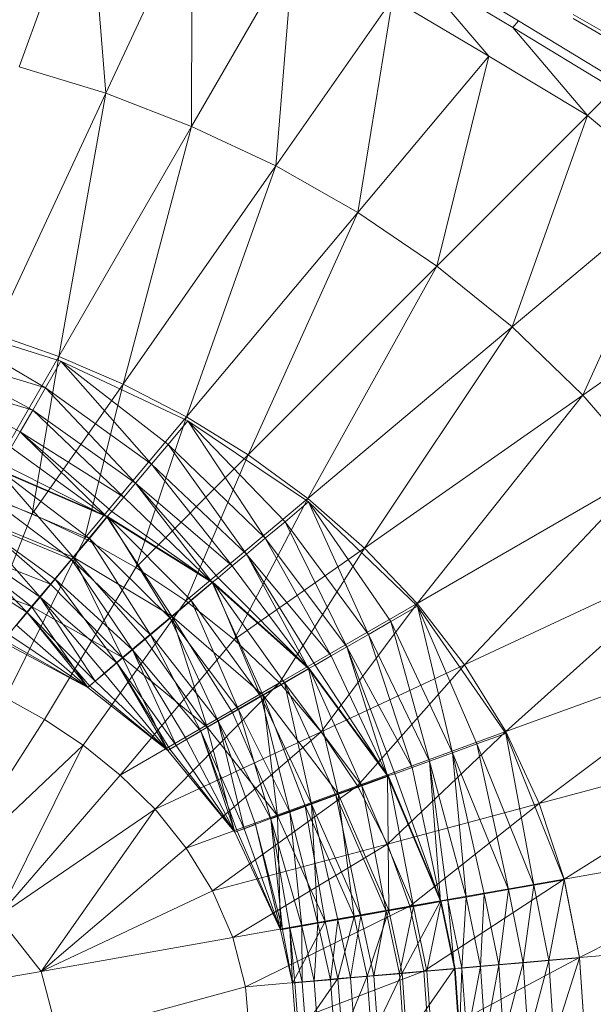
# Model space of a CAD drawing. Header units: metres. Extents: x 391.1 to 430.4, y 12.7 to 28.4.
# Tile 126 of 186: x 407.9349 to 408.0111, y 26.4571 to 26.5878. Entities that reach past the tile are written whole.
import ezdxf

# ---------------------------------------------------------------- set-up
doc = ezdxf.new("R2010")
doc.units = ezdxf.units.M
doc.layers.add('A-DETL-____-MBND', color=7, linetype='Continuous', lineweight=18)

# ---------------------------------------------------------------- blocks, each defined once
blk = doc.blocks.new('Family - Inodor PB-155487-02_ENLLUMENAT_P0')
at = {"layer": 'A-DETL-____-MBND', "color": 253, "true_color": 0xaaaaaa}
for p, q in [((0.56708, 0.35412), (0.55786, 0.32879)), ((0.5694, 0.32526), (0.56708, 0.35412)), ((0.5808, 0.34971), (0.5694, 0.32526)), ((0.58079, 0.32087), (0.5808, 0.34971)), ((0.59431, 0.34429), (0.58079, 0.32087)), ((0.59196, 0.31561), (0.59431, 0.34429)), ((0.61101, 0.34281), (0.62421, 0.33489)), ((0.62345, 0.33399), (0.61033, 0.34184)), ((0.61033, 0.34184), (0.62027, 0.3302)), ((0.60749, 0.33779), (0.59196, 0.31561)), ((0.60285, 0.30944), (0.60749, 0.33779)), ((0.62027, 0.3302), (0.60749, 0.33779)), ((0.62421, 0.33489), (0.62345, 0.33399)), ((0.62421, 0.33489), (0.6377, 0.32667)), ((0.6589, 0.31933), (0.63146, 0.33517)), ((0.6589, 0.31933), (0.63146, 0.33517)), ((0.6589, 0.31933), (0.63146, 0.33517)), ((0.63146, 0.33517), (0.6589, 0.31933)), ((0.65915, 0.31975), (0.63148, 0.33571)), ((0.65915, 0.31975), (0.63148, 0.33571)), ((0.63687, 0.32583), (0.62345, 0.33399)), ((0.62345, 0.33399), (0.63337, 0.32233)), ((0.62027, 0.3302), (0.60285, 0.30944)), ((0.61336, 0.30232), (0.62027, 0.3302)), ((0.63337, 0.32233), (0.62027, 0.3302)), ((0.5694, 0.32526), (0.55786, 0.32879)), ((0.63687, 0.32583), (0.63337, 0.32233)), ((0.5694, 0.32526), (0.55451, 0.29333)), ((0.56314, 0.29031), (0.5694, 0.32526)), ((0.58079, 0.32087), (0.5694, 0.32526)), ((0.63337, 0.32233), (0.61336, 0.30232)), ((0.62337, 0.29424), (0.63337, 0.32233)), ((0.64505, 0.31244), (0.63337, 0.32233)), ((0.58079, 0.32087), (0.56314, 0.29031)), ((0.57169, 0.28666), (0.58079, 0.32087)), ((0.59196, 0.31561), (0.58079, 0.32087)), ((0.59196, 0.31561), (0.57169, 0.28666)), ((0.5801, 0.28232), (0.59196, 0.31561)), ((0.60285, 0.30944), (0.59196, 0.31561)), ((0.64505, 0.31244), (0.62337, 0.29424)), ((0.63275, 0.2852), (0.64505, 0.31244)), ((0.60285, 0.30944), (0.5801, 0.28232)), ((0.58831, 0.27727), (0.60285, 0.30944)), ((0.61336, 0.30232), (0.60285, 0.30944)), ((0.61336, 0.30232), (0.58831, 0.27727)), ((0.59623, 0.27147), (0.61336, 0.30232)), ((0.62337, 0.29424), (0.61336, 0.30232)), ((0.65593, 0.30143), (0.63275, 0.2852)), ((0.56138, 0.28614), (0.54623, 0.29507)), ((0.56343, 0.28969), (0.54623, 0.29507)), ((0.56138, 0.28614), (0.54623, 0.29507)), ((0.62337, 0.29424), (0.59623, 0.27147)), ((0.60374, 0.26489), (0.62337, 0.29424)), ((0.63275, 0.2852), (0.62337, 0.29424)), ((0.56314, 0.29031), (0.55451, 0.29333)), ((0.56138, 0.28614), (0.54482, 0.29122)), ((0.55967, 0.28318), (0.54482, 0.29122)), ((0.56138, 0.28614), (0.54482, 0.29122)), ((0.55967, 0.28318), (0.54482, 0.29122)), ((0.56314, 0.29031), (0.55265, 0.27214)), ((0.55962, 0.26942), (0.56314, 0.29031)), ((0.57169, 0.28666), (0.56314, 0.29031)), ((0.56343, 0.28969), (0.56138, 0.28614)), ((0.56138, 0.28614), (0.56343, 0.28969)), ((0.57545, 0.27602), (0.56343, 0.28969)), ((0.58028, 0.28178), (0.56343, 0.28969)), ((0.57765, 0.27864), (0.56343, 0.28969)), ((0.57765, 0.27864), (0.56343, 0.28969)), ((0.57545, 0.27602), (0.56343, 0.28969)), ((0.55967, 0.28318), (0.54366, 0.28801)), ((0.55967, 0.28318), (0.54366, 0.28801)), ((0.55803, 0.28034), (0.54366, 0.28801)), ((0.55803, 0.28034), (0.54366, 0.28801)), ((0.57169, 0.28666), (0.55962, 0.26942)), ((0.56654, 0.26617), (0.57169, 0.28666)), ((0.5801, 0.28232), (0.57169, 0.28666)), ((0.56138, 0.28614), (0.55967, 0.28318)), ((0.55967, 0.28318), (0.56138, 0.28614)), ((0.57545, 0.27602), (0.56138, 0.28614)), ((0.57334, 0.27351), (0.56138, 0.28614)), ((0.57545, 0.27602), (0.56138, 0.28614)), ((0.57334, 0.27351), (0.56138, 0.28614)), ((0.63275, 0.2852), (0.60374, 0.26489)), ((0.61073, 0.25752), (0.63275, 0.2852)), ((0.64137, 0.27521), (0.63275, 0.2852)), ((0.55967, 0.28318), (0.55803, 0.28034)), ((0.55803, 0.28034), (0.55967, 0.28318)), ((0.57334, 0.27351), (0.55967, 0.28318)), ((0.57178, 0.27164), (0.55967, 0.28318)), ((0.57334, 0.27351), (0.55967, 0.28318)), ((0.57178, 0.27164), (0.55967, 0.28318)), ((0.5801, 0.28232), (0.56654, 0.26617)), ((0.57337, 0.26233), (0.5801, 0.28232)), ((0.58831, 0.27727), (0.5801, 0.28232)), ((0.58028, 0.28178), (0.57765, 0.27864)), ((0.57765, 0.27864), (0.58028, 0.28178)), ((0.59057, 0.26619), (0.58028, 0.28178)), ((0.59633, 0.27102), (0.58028, 0.28178)), ((0.59319, 0.26839), (0.58028, 0.28178)), ((0.59319, 0.26839), (0.58028, 0.28178)), ((0.59057, 0.26619), (0.58028, 0.28178)), ((0.55803, 0.28034), (0.55681, 0.27823)), ((0.55681, 0.27823), (0.55803, 0.28034)), ((0.57178, 0.27164), (0.55803, 0.28034)), ((0.56951, 0.26903), (0.55803, 0.28034)), ((0.57178, 0.27164), (0.55803, 0.28034)), ((0.5702, 0.26976), (0.55803, 0.28034)), ((0.5702, 0.26976), (0.55803, 0.28034)), ((0.56951, 0.26903), (0.55803, 0.28034)), ((0.57765, 0.27864), (0.57545, 0.27602)), ((0.57545, 0.27602), (0.57765, 0.27864)), ((0.59057, 0.26619), (0.57765, 0.27864)), ((0.58806, 0.26408), (0.57765, 0.27864)), ((0.59057, 0.26619), (0.57765, 0.27864)), ((0.58806, 0.26408), (0.57765, 0.27864)), ((0.56951, 0.26903), (0.55681, 0.27823)), ((0.56951, 0.26903), (0.55681, 0.27823)), ((0.58831, 0.27727), (0.57337, 0.26233)), ((0.58003, 0.25788), (0.58831, 0.27727)), ((0.59623, 0.27147), (0.58831, 0.27727)), ((0.56951, 0.26903), (0.55558, 0.27611)), ((0.56951, 0.26903), (0.55558, 0.27611)), ((0.57545, 0.27602), (0.57334, 0.27351)), ((0.57334, 0.27351), (0.57545, 0.27602)), ((0.58806, 0.26408), (0.57545, 0.27602)), ((0.58619, 0.26252), (0.57545, 0.27602)), ((0.58806, 0.26408), (0.57545, 0.27602)), ((0.58619, 0.26252), (0.57545, 0.27602)), ((0.56951, 0.26903), (0.55504, 0.27527)), ((0.56503, 0.26369), (0.55504, 0.27527)), ((0.56951, 0.26903), (0.55504, 0.27527)), ((0.56503, 0.26369), (0.55504, 0.27527)), ((0.5672, 0.26618), (0.55513, 0.27532)), ((0.56962, 0.26907), (0.55513, 0.27532)), ((0.5672, 0.26618), (0.55513, 0.27532)), ((0.64137, 0.27521), (0.61073, 0.25752)), ((0.61704, 0.24938), (0.64137, 0.27521)), ((0.57334, 0.27351), (0.57178, 0.27164)), ((0.57178, 0.27164), (0.57334, 0.27351)), ((0.58619, 0.26252), (0.57334, 0.27351)), ((0.58351, 0.26034), (0.57334, 0.27351)), ((0.58619, 0.26252), (0.57334, 0.27351)), ((0.58431, 0.26094), (0.57334, 0.27351)), ((0.58431, 0.26094), (0.57334, 0.27351)), ((0.58351, 0.26034), (0.57334, 0.27351)), ((0.55962, 0.26942), (0.55265, 0.27214)), ((0.5672, 0.26618), (0.55325, 0.27206)), ((0.56484, 0.26338), (0.55325, 0.27206)), ((0.5672, 0.26618), (0.55325, 0.27206)), ((0.56484, 0.26338), (0.55325, 0.27206)), ((0.57178, 0.27164), (0.5702, 0.26976)), ((0.5702, 0.26976), (0.57178, 0.27164)), ((0.58351, 0.26034), (0.57178, 0.27164)), ((0.58351, 0.26034), (0.57178, 0.27164)), ((0.59623, 0.27147), (0.58003, 0.25788)), ((0.58644, 0.25277), (0.59623, 0.27147)), ((0.59633, 0.27102), (0.59319, 0.26839)), ((0.59319, 0.26839), (0.59633, 0.27102)), ((0.60374, 0.26489), (0.59623, 0.27147)), ((0.60426, 0.25343), (0.59633, 0.27102)), ((0.61078, 0.25718), (0.59633, 0.27102)), ((0.60723, 0.25514), (0.59633, 0.27102)), ((0.60723, 0.25514), (0.59633, 0.27102)), ((0.60426, 0.25343), (0.59633, 0.27102)), ((0.55086, 0.24748), (0.55962, 0.26942)), ((0.56654, 0.26617), (0.55962, 0.26942)), ((0.5702, 0.26976), (0.56951, 0.26903)), ((0.56951, 0.26903), (0.5702, 0.26976)), ((0.58351, 0.26034), (0.5702, 0.26976)), ((0.58351, 0.26034), (0.5702, 0.26976)), ((0.56484, 0.26338), (0.55142, 0.26889)), ((0.56065, 0.25837), (0.55142, 0.26889)), ((0.56484, 0.26338), (0.55142, 0.26889)), ((0.56264, 0.26075), (0.55142, 0.26889)), ((0.56264, 0.26075), (0.55142, 0.26889)), ((0.56065, 0.25837), (0.55142, 0.26889)), ((0.56503, 0.26369), (0.55155, 0.26923)), ((0.56202, 0.26011), (0.55155, 0.26923)), ((0.56503, 0.26369), (0.55155, 0.26923)), ((0.56202, 0.26011), (0.55155, 0.26923)), ((0.56951, 0.26903), (0.56503, 0.26369)), ((0.56503, 0.26369), (0.56951, 0.26903)), ((0.56962, 0.26907), (0.5672, 0.26618)), ((0.5672, 0.26618), (0.56962, 0.26907)), ((0.58351, 0.26034), (0.56951, 0.26903)), ((0.57816, 0.25585), (0.56951, 0.26903)), ((0.58351, 0.26034), (0.56951, 0.26903)), ((0.57816, 0.25585), (0.56951, 0.26903)), ((0.57793, 0.25558), (0.56962, 0.26907)), ((0.58362, 0.26035), (0.56962, 0.26907)), ((0.58073, 0.25793), (0.56962, 0.26907)), ((0.58073, 0.25793), (0.56962, 0.26907)), ((0.57793, 0.25558), (0.56962, 0.26907)), ((0.59319, 0.26839), (0.59057, 0.26619)), ((0.59057, 0.26619), (0.59319, 0.26839)), ((0.60426, 0.25343), (0.59319, 0.26839)), ((0.60142, 0.25179), (0.59319, 0.26839)), ((0.60426, 0.25343), (0.59319, 0.26839)), ((0.60142, 0.25179), (0.59319, 0.26839)), ((0.56065, 0.25837), (0.5497, 0.26592)), ((0.55892, 0.25632), (0.5497, 0.26592)), ((0.56065, 0.25837), (0.5497, 0.26592)), ((0.55892, 0.25632), (0.5497, 0.26592)), ((0.55607, 0.24503), (0.56654, 0.26617)), ((0.5672, 0.26618), (0.56484, 0.26338)), ((0.56484, 0.26338), (0.5672, 0.26618)), ((0.57337, 0.26233), (0.56654, 0.26617)), ((0.57793, 0.25558), (0.5672, 0.26618)), ((0.5753, 0.25337), (0.5672, 0.26618)), ((0.57793, 0.25558), (0.5672, 0.26618)), ((0.5753, 0.25337), (0.5672, 0.26618)), ((0.59057, 0.26619), (0.58806, 0.26408)), ((0.58806, 0.26408), (0.59057, 0.26619)), ((0.60142, 0.25179), (0.59057, 0.26619)), ((0.59931, 0.25057), (0.59057, 0.26619)), ((0.60142, 0.25179), (0.59057, 0.26619)), ((0.59931, 0.25057), (0.59057, 0.26619)), ((0.56202, 0.26011), (0.54921, 0.26518)), ((0.55952, 0.25712), (0.54921, 0.26518)), ((0.56202, 0.26011), (0.54921, 0.26518)), ((0.55952, 0.25712), (0.54921, 0.26518)), ((0.58806, 0.26408), (0.58619, 0.26252)), ((0.58619, 0.26252), (0.58806, 0.26408)), ((0.60374, 0.26489), (0.58644, 0.25277)), ((0.59931, 0.25057), (0.58806, 0.26408)), ((0.5963, 0.24889), (0.58806, 0.26408)), ((0.59931, 0.25057), (0.58806, 0.26408)), ((0.59719, 0.24934), (0.58806, 0.26408)), ((0.59719, 0.24934), (0.58806, 0.26408)), ((0.5963, 0.24889), (0.58806, 0.26408)), ((0.59247, 0.24698), (0.60374, 0.26489)), ((0.61073, 0.25752), (0.60374, 0.26489)), ((0.64904, 0.26431), (0.61704, 0.24938)), ((0.62251, 0.24052), (0.64904, 0.26431)), ((0.55892, 0.25632), (0.54815, 0.26323)), ((0.55892, 0.25632), (0.54815, 0.26323)), ((0.56503, 0.26369), (0.56202, 0.26011)), ((0.56202, 0.26011), (0.56503, 0.26369)), ((0.56484, 0.26338), (0.56264, 0.26075)), ((0.56264, 0.26075), (0.56484, 0.26338)), ((0.5753, 0.25337), (0.56484, 0.26338)), ((0.57292, 0.25138), (0.56484, 0.26338)), ((0.5753, 0.25337), (0.56484, 0.26338)), ((0.57292, 0.25138), (0.56484, 0.26338)), ((0.57816, 0.25585), (0.56503, 0.26369)), ((0.5716, 0.25035), (0.56503, 0.26369)), ((0.57816, 0.25585), (0.56503, 0.26369)), ((0.57458, 0.25285), (0.56503, 0.26369)), ((0.57458, 0.25285), (0.56503, 0.26369)), ((0.5716, 0.25035), (0.56503, 0.26369)), ((0.55952, 0.25712), (0.54726, 0.26181)), ((0.54726, 0.26181), (0.55952, 0.25712)), ((0.55952, 0.25712), (0.54726, 0.26181)), ((0.56126, 0.24213), (0.57337, 0.26233)), ((0.58003, 0.25788), (0.57337, 0.26233)), ((0.58619, 0.26252), (0.58431, 0.26094)), ((0.58431, 0.26094), (0.58619, 0.26252)), ((0.5963, 0.24889), (0.58619, 0.26252)), ((0.5963, 0.24889), (0.58619, 0.26252)), ((0.56202, 0.26011), (0.55952, 0.25712)), ((0.55952, 0.25712), (0.56202, 0.26011)), ((0.56264, 0.26075), (0.56065, 0.25837)), ((0.56065, 0.25837), (0.56264, 0.26075)), ((0.5716, 0.25035), (0.56202, 0.26011)), ((0.5716, 0.25035), (0.56202, 0.26011)), ((0.57292, 0.25138), (0.56264, 0.26075)), ((0.57087, 0.24966), (0.56264, 0.26075)), ((0.57292, 0.25138), (0.56264, 0.26075)), ((0.57087, 0.24966), (0.56264, 0.26075)), ((0.58351, 0.26034), (0.57816, 0.25585)), ((0.57816, 0.25585), (0.58351, 0.26034)), ((0.58362, 0.26035), (0.58073, 0.25793)), ((0.58073, 0.25793), (0.58362, 0.26035)), ((0.58431, 0.26094), (0.58351, 0.26034)), ((0.58351, 0.26034), (0.58431, 0.26094)), ((0.5963, 0.24889), (0.58351, 0.26034)), ((0.59025, 0.2454), (0.58351, 0.26034)), ((0.5963, 0.24889), (0.58351, 0.26034)), ((0.59025, 0.2454), (0.58351, 0.26034)), ((0.58997, 0.24517), (0.58362, 0.26035)), ((0.59641, 0.24889), (0.58362, 0.26035)), ((0.59314, 0.247), (0.58362, 0.26035)), ((0.59314, 0.247), (0.58362, 0.26035)), ((0.58997, 0.24517), (0.58362, 0.26035)), ((0.5963, 0.24889), (0.58431, 0.26094)), ((0.5963, 0.24889), (0.58431, 0.26094)), ((0.56065, 0.25837), (0.55892, 0.25632)), ((0.55892, 0.25632), (0.56065, 0.25837)), ((0.57087, 0.24966), (0.56065, 0.25837)), ((0.56798, 0.24723), (0.56065, 0.25837)), ((0.57087, 0.24966), (0.56065, 0.25837)), ((0.56921, 0.24826), (0.56065, 0.25837)), ((0.56921, 0.24826), (0.56065, 0.25837)), ((0.56798, 0.24723), (0.56065, 0.25837)), ((0.56637, 0.23872), (0.58003, 0.25788)), ((0.58073, 0.25793), (0.57793, 0.25558)), ((0.57793, 0.25558), (0.58073, 0.25793)), ((0.58644, 0.25277), (0.58003, 0.25788)), ((0.58997, 0.24517), (0.58073, 0.25793)), ((0.587, 0.24346), (0.58073, 0.25793)), ((0.58997, 0.24517), (0.58073, 0.25793)), ((0.587, 0.24346), (0.58073, 0.25793)), ((0.61073, 0.25752), (0.59247, 0.24698)), ((0.59798, 0.24049), (0.61073, 0.25752)), ((0.61704, 0.24938), (0.61073, 0.25752)), ((0.55952, 0.25712), (0.55567, 0.25244)), ((0.55567, 0.25244), (0.55952, 0.25712)), ((0.55892, 0.25632), (0.55753, 0.25466)), ((0.55753, 0.25466), (0.55892, 0.25632)), ((0.56798, 0.24723), (0.55892, 0.25632)), ((0.56699, 0.2464), (0.55892, 0.25632)), ((0.56798, 0.24723), (0.55892, 0.25632)), ((0.56723, 0.24661), (0.55892, 0.25632)), ((0.56723, 0.24661), (0.55892, 0.25632)), ((0.56699, 0.2464), (0.55892, 0.25632)), ((0.55952, 0.25712), (0.5716, 0.25035)), ((0.5716, 0.25035), (0.55952, 0.25712)), ((0.56699, 0.2464), (0.55952, 0.25712)), ((0.5716, 0.25035), (0.55952, 0.25712)), ((0.56699, 0.2464), (0.55952, 0.25712)), ((0.61078, 0.25718), (0.60723, 0.25514)), ((0.60723, 0.25514), (0.61078, 0.25718)), ((0.61545, 0.23773), (0.61078, 0.25718)), ((0.62252, 0.24029), (0.61078, 0.25718)), ((0.61867, 0.2389), (0.61078, 0.25718)), ((0.61867, 0.2389), (0.61078, 0.25718)), ((0.61545, 0.23773), (0.61078, 0.25718)), ((0.57816, 0.25585), (0.57458, 0.25285)), ((0.57458, 0.25285), (0.57816, 0.25585)), ((0.57793, 0.25558), (0.5753, 0.25337)), ((0.5753, 0.25337), (0.57793, 0.25558)), ((0.587, 0.24346), (0.57793, 0.25558)), ((0.58432, 0.24191), (0.57793, 0.25558)), ((0.587, 0.24346), (0.57793, 0.25558)), ((0.58432, 0.24191), (0.57793, 0.25558)), ((0.59025, 0.2454), (0.57816, 0.25585)), ((0.58284, 0.24112), (0.57816, 0.25585)), ((0.59025, 0.2454), (0.57816, 0.25585)), ((0.58621, 0.24306), (0.57816, 0.25585)), ((0.58621, 0.24306), (0.57816, 0.25585)), ((0.58284, 0.24112), (0.57816, 0.25585)), ((0.60723, 0.25514), (0.60426, 0.25343)), ((0.60426, 0.25343), (0.60723, 0.25514)), ((0.61545, 0.23773), (0.60723, 0.25514)), ((0.61237, 0.23661), (0.60723, 0.25514)), ((0.61545, 0.23773), (0.60723, 0.25514)), ((0.61237, 0.23661), (0.60723, 0.25514)), ((0.56699, 0.2464), (0.55753, 0.25466)), ((0.56699, 0.2464), (0.55753, 0.25466)), ((0.56699, 0.2464), (0.55567, 0.25244)), ((0.56699, 0.2464), (0.55567, 0.25244)), ((0.55567, 0.25244), (0.56699, 0.2464)), ((0.56699, 0.2464), (0.55567, 0.25244)), ((0.56699, 0.2464), (0.55587, 0.25268)), ((0.56699, 0.2464), (0.55587, 0.25268)), ((0.56699, 0.2464), (0.5565, 0.25343)), ((0.56699, 0.2464), (0.5565, 0.25343)), ((0.5713, 0.23475), (0.58644, 0.25277)), ((0.57458, 0.25285), (0.5716, 0.25035)), ((0.5716, 0.25035), (0.57458, 0.25285)), ((0.5753, 0.25337), (0.57292, 0.25138)), ((0.57292, 0.25138), (0.5753, 0.25337)), ((0.58284, 0.24112), (0.57458, 0.25285)), ((0.58284, 0.24112), (0.57458, 0.25285)), ((0.58432, 0.24191), (0.5753, 0.25337)), ((0.582, 0.24057), (0.5753, 0.25337)), ((0.58432, 0.24191), (0.5753, 0.25337)), ((0.582, 0.24057), (0.5753, 0.25337)), ((0.59247, 0.24698), (0.58644, 0.25277)), ((0.60426, 0.25343), (0.60142, 0.25179)), ((0.60142, 0.25179), (0.60426, 0.25343)), ((0.61237, 0.23661), (0.60426, 0.25343)), ((0.61008, 0.23577), (0.60426, 0.25343)), ((0.61237, 0.23661), (0.60426, 0.25343)), ((0.61008, 0.23577), (0.60426, 0.25343)), ((0.65562, 0.25257), (0.62251, 0.24052)), ((0.65562, 0.25257), (0.62697, 0.231)), ((0.57292, 0.25138), (0.57087, 0.24966)), ((0.57087, 0.24966), (0.57292, 0.25138)), ((0.582, 0.24057), (0.57292, 0.25138)), ((0.57873, 0.23868), (0.57292, 0.25138)), ((0.582, 0.24057), (0.57292, 0.25138)), ((0.58012, 0.23948), (0.57292, 0.25138)), ((0.58012, 0.23948), (0.57292, 0.25138)), ((0.57873, 0.23868), (0.57292, 0.25138)), ((0.60142, 0.25179), (0.59931, 0.25057)), ((0.59931, 0.25057), (0.60142, 0.25179)), ((0.61008, 0.23577), (0.60142, 0.25179)), ((0.60682, 0.23464), (0.60142, 0.25179)), ((0.61008, 0.23577), (0.60142, 0.25179)), ((0.60778, 0.23493), (0.60142, 0.25179)), ((0.60778, 0.23493), (0.60142, 0.25179)), ((0.60682, 0.23464), (0.60142, 0.25179)), ((0.5716, 0.25035), (0.56699, 0.2464)), ((0.56699, 0.2464), (0.5716, 0.25035)), ((0.57087, 0.24966), (0.56921, 0.24826)), ((0.56921, 0.24826), (0.57087, 0.24966)), ((0.57873, 0.23868), (0.57087, 0.24966)), ((0.57761, 0.23804), (0.57087, 0.24966)), ((0.57873, 0.23868), (0.57087, 0.24966)), ((0.57788, 0.23819), (0.57087, 0.24966)), ((0.57788, 0.23819), (0.57087, 0.24966)), ((0.57761, 0.23804), (0.57087, 0.24966)), ((0.5716, 0.25035), (0.58284, 0.24112)), ((0.58284, 0.24112), (0.5716, 0.25035)), ((0.57761, 0.23804), (0.5716, 0.25035)), ((0.58284, 0.24112), (0.5716, 0.25035)), ((0.57761, 0.23804), (0.5716, 0.25035)), ((0.59931, 0.25057), (0.59719, 0.24934)), ((0.59719, 0.24934), (0.59931, 0.25057)), ((0.60682, 0.23464), (0.59931, 0.25057)), ((0.60682, 0.23464), (0.59931, 0.25057)), ((0.5963, 0.24889), (0.59025, 0.2454)), ((0.59025, 0.2454), (0.5963, 0.24889)), ((0.59641, 0.24889), (0.59314, 0.247)), ((0.59314, 0.247), (0.59641, 0.24889)), ((0.59719, 0.24934), (0.5963, 0.24889)), ((0.5963, 0.24889), (0.59719, 0.24934)), ((0.60682, 0.23464), (0.5963, 0.24889)), ((0.60026, 0.23226), (0.5963, 0.24889)), ((0.60682, 0.23464), (0.5963, 0.24889)), ((0.60026, 0.23226), (0.5963, 0.24889)), ((0.60338, 0.23333), (0.59641, 0.24889)), ((0.60693, 0.23462), (0.59641, 0.24889)), ((0.60338, 0.23333), (0.59641, 0.24889)), ((0.60682, 0.23464), (0.59719, 0.24934)), ((0.60682, 0.23464), (0.59719, 0.24934)), ((0.61704, 0.24938), (0.59798, 0.24049)), ((0.60281, 0.23335), (0.61704, 0.24938)), ((0.62251, 0.24052), (0.61704, 0.24938)), ((0.56798, 0.24723), (0.56723, 0.24661)), ((0.56723, 0.24661), (0.56798, 0.24723)), ((0.56921, 0.24826), (0.56798, 0.24723)), ((0.56798, 0.24723), (0.56921, 0.24826)), ((0.57761, 0.23804), (0.56798, 0.24723)), ((0.57761, 0.23804), (0.56798, 0.24723)), ((0.57761, 0.23804), (0.56921, 0.24826)), ((0.57761, 0.23804), (0.56921, 0.24826)), ((0.56723, 0.24661), (0.56699, 0.2464)), ((0.56699, 0.2464), (0.56723, 0.24661)), ((0.56699, 0.2464), (0.57761, 0.23804)), ((0.57761, 0.23804), (0.56699, 0.2464)), ((0.56699, 0.2464), (0.57761, 0.23804)), ((0.57761, 0.23804), (0.56699, 0.2464)), ((0.57761, 0.23804), (0.56723, 0.24661)), ((0.57761, 0.23804), (0.56723, 0.24661)), ((0.59247, 0.24698), (0.5713, 0.23475)), ((0.57592, 0.23021), (0.59247, 0.24698)), ((0.59314, 0.247), (0.58997, 0.24517)), ((0.58997, 0.24517), (0.59314, 0.247)), ((0.59798, 0.24049), (0.59247, 0.24698)), ((0.60338, 0.23333), (0.59314, 0.247)), ((0.59672, 0.23091), (0.59314, 0.247)), ((0.60338, 0.23333), (0.59314, 0.247)), ((0.59995, 0.23208), (0.59314, 0.247)), ((0.59995, 0.23208), (0.59314, 0.247)), ((0.59672, 0.23091), (0.59314, 0.247)), ((0.56126, 0.24213), (0.55607, 0.24503)), ((0.59025, 0.2454), (0.58621, 0.24306)), ((0.58621, 0.24306), (0.59025, 0.2454)), ((0.58997, 0.24517), (0.587, 0.24346)), ((0.587, 0.24346), (0.58997, 0.24517)), ((0.59672, 0.23091), (0.58997, 0.24517)), ((0.59381, 0.22985), (0.58997, 0.24517)), ((0.59672, 0.23091), (0.58997, 0.24517)), ((0.59381, 0.22985), (0.58997, 0.24517)), ((0.60026, 0.23226), (0.59025, 0.2454)), ((0.59221, 0.22933), (0.59025, 0.2454)), ((0.60026, 0.23226), (0.59025, 0.2454)), ((0.59587, 0.23066), (0.59025, 0.2454)), ((0.59587, 0.23066), (0.59025, 0.2454)), ((0.59221, 0.22933), (0.59025, 0.2454)), ((0.587, 0.24346), (0.58432, 0.24191)), ((0.58432, 0.24191), (0.587, 0.24346)), ((0.59381, 0.22985), (0.587, 0.24346)), ((0.5913, 0.22893), (0.587, 0.24346)), ((0.59381, 0.22985), (0.587, 0.24346)), ((0.5913, 0.22893), (0.587, 0.24346)), ((0.56126, 0.24213), (0.54779, 0.22118)), ((0.56637, 0.23872), (0.56126, 0.24213)), ((0.58432, 0.24191), (0.582, 0.24057)), ((0.582, 0.24057), (0.58432, 0.24191)), ((0.58621, 0.24306), (0.58284, 0.24112)), ((0.58284, 0.24112), (0.58621, 0.24306)), ((0.5913, 0.22893), (0.58432, 0.24191)), ((0.58775, 0.22764), (0.58432, 0.24191)), ((0.58925, 0.22819), (0.58432, 0.24191)), ((0.5913, 0.22893), (0.58432, 0.24191)), ((0.58925, 0.22819), (0.58432, 0.24191)), ((0.58775, 0.22764), (0.58432, 0.24191)), ((0.59221, 0.22933), (0.58621, 0.24306)), ((0.59221, 0.22933), (0.58621, 0.24306)), ((0.59798, 0.24049), (0.57592, 0.23021)), ((0.58284, 0.24112), (0.57761, 0.23804)), ((0.57761, 0.23804), (0.58284, 0.24112)), ((0.58007, 0.22507), (0.59798, 0.24049)), ((0.582, 0.24057), (0.58012, 0.23948)), ((0.58012, 0.23948), (0.582, 0.24057)), ((0.58775, 0.22764), (0.582, 0.24057)), ((0.58653, 0.2272), (0.582, 0.24057)), ((0.58775, 0.22764), (0.582, 0.24057)), ((0.58683, 0.2273), (0.582, 0.24057)), ((0.58683, 0.2273), (0.582, 0.24057)), ((0.58653, 0.2272), (0.582, 0.24057)), ((0.58284, 0.24112), (0.59221, 0.22933)), ((0.59221, 0.22933), (0.58284, 0.24112)), ((0.58653, 0.2272), (0.58284, 0.24112)), ((0.59221, 0.22933), (0.58284, 0.24112)), ((0.58653, 0.2272), (0.58284, 0.24112)), ((0.60281, 0.23335), (0.59798, 0.24049)), ((0.62251, 0.24052), (0.60281, 0.23335)), ((0.62251, 0.24052), (0.6068, 0.2256)), ((0.62697, 0.231), (0.62251, 0.24052)), ((0.58012, 0.23948), (0.57873, 0.23868)), ((0.57873, 0.23868), (0.58012, 0.23948)), ((0.58653, 0.2272), (0.58012, 0.23948)), ((0.58653, 0.2272), (0.58012, 0.23948)), ((0.62252, 0.24029), (0.61867, 0.2389)), ((0.61867, 0.2389), (0.62252, 0.24029)), ((0.62625, 0.22015), (0.62252, 0.24029)), ((0.63029, 0.22085), (0.62252, 0.24029)), ((0.62625, 0.22015), (0.62252, 0.24029)), ((0.66094, 0.2401), (0.62697, 0.231)), ((0.66094, 0.2401), (0.63029, 0.22096)), ((0.56637, 0.23872), (0.54779, 0.22118)), ((0.55503, 0.21596), (0.56637, 0.23872)), ((0.5713, 0.23475), (0.56637, 0.23872)), ((0.57788, 0.23819), (0.57761, 0.23804)), ((0.57761, 0.23804), (0.57788, 0.23819)), ((0.57761, 0.23804), (0.58653, 0.2272)), ((0.58653, 0.2272), (0.57761, 0.23804)), ((0.57761, 0.23804), (0.58653, 0.2272)), ((0.58653, 0.2272), (0.57761, 0.23804)), ((0.57873, 0.23868), (0.57788, 0.23819)), ((0.57788, 0.23819), (0.57873, 0.23868)), ((0.58653, 0.2272), (0.57788, 0.23819)), ((0.58653, 0.2272), (0.57788, 0.23819)), ((0.58653, 0.2272), (0.57873, 0.23868)), ((0.58653, 0.2272), (0.57873, 0.23868)), ((0.61867, 0.2389), (0.61545, 0.23773)), ((0.61545, 0.23773), (0.61867, 0.2389)), ((0.62625, 0.22015), (0.61867, 0.2389)), ((0.62289, 0.21955), (0.61867, 0.2389)), ((0.62625, 0.22015), (0.61867, 0.2389)), ((0.62289, 0.21955), (0.61867, 0.2389)), ((0.61237, 0.23661), (0.61008, 0.23577)), ((0.61008, 0.23577), (0.61237, 0.23661)), ((0.61545, 0.23773), (0.61237, 0.23661)), ((0.61237, 0.23661), (0.61545, 0.23773)), ((0.61726, 0.21856), (0.61237, 0.23661)), ((0.61385, 0.21801), (0.61237, 0.23661)), ((0.61726, 0.21856), (0.61237, 0.23661)), ((0.61484, 0.21813), (0.61237, 0.23661)), ((0.61484, 0.21813), (0.61237, 0.23661)), ((0.61385, 0.21801), (0.61237, 0.23661)), ((0.62289, 0.21955), (0.61545, 0.23773)), ((0.61726, 0.21856), (0.61545, 0.23773)), ((0.62289, 0.21955), (0.61545, 0.23773)), ((0.61966, 0.21898), (0.61545, 0.23773)), ((0.61966, 0.21898), (0.61545, 0.23773)), ((0.61726, 0.21856), (0.61545, 0.23773)), ((0.61008, 0.23577), (0.60778, 0.23493)), ((0.60778, 0.23493), (0.61008, 0.23577)), ((0.61385, 0.21801), (0.61008, 0.23577)), ((0.61385, 0.21801), (0.61008, 0.23577)), ((0.5713, 0.23475), (0.55503, 0.21596)), ((0.57592, 0.23021), (0.5713, 0.23475)), ((0.60682, 0.23464), (0.60026, 0.23226)), ((0.60026, 0.23226), (0.60682, 0.23464)), ((0.60693, 0.23462), (0.60338, 0.23333)), ((0.60338, 0.23333), (0.60693, 0.23462)), ((0.60778, 0.23493), (0.60682, 0.23464)), ((0.60682, 0.23464), (0.60778, 0.23493)), ((0.61385, 0.21801), (0.60682, 0.23464)), ((0.60697, 0.2168), (0.60682, 0.23464)), ((0.61385, 0.21801), (0.60682, 0.23464)), ((0.60697, 0.2168), (0.60682, 0.23464)), ((0.61024, 0.21732), (0.60693, 0.23462)), ((0.61395, 0.21797), (0.60693, 0.23462)), ((0.61024, 0.21732), (0.60693, 0.23462)), ((0.61385, 0.21801), (0.60778, 0.23493)), ((0.61385, 0.21801), (0.60778, 0.23493)), ((0.60281, 0.23335), (0.58007, 0.22507)), ((0.58357, 0.21937), (0.60281, 0.23335)), ((0.60338, 0.23333), (0.59995, 0.23208)), ((0.59995, 0.23208), (0.60338, 0.23333)), ((0.6068, 0.2256), (0.60281, 0.23335)), ((0.61024, 0.21732), (0.60338, 0.23333)), ((0.60663, 0.21668), (0.60338, 0.23333)), ((0.61024, 0.21732), (0.60338, 0.23333)), ((0.60663, 0.21668), (0.60338, 0.23333)), ((0.60026, 0.23226), (0.59587, 0.23066)), ((0.59587, 0.23066), (0.60026, 0.23226)), ((0.59995, 0.23208), (0.59672, 0.23091)), ((0.59672, 0.23091), (0.59995, 0.23208)), ((0.60663, 0.21668), (0.59995, 0.23208)), ((0.60326, 0.21609), (0.59995, 0.23208)), ((0.60663, 0.21668), (0.59995, 0.23208)), ((0.60326, 0.21609), (0.59995, 0.23208)), ((0.60697, 0.2168), (0.60026, 0.23226)), ((0.60237, 0.21599), (0.60026, 0.23226)), ((0.60697, 0.2168), (0.60026, 0.23226)), ((0.60237, 0.21599), (0.60026, 0.23226)), ((0.57592, 0.23021), (0.55503, 0.21596)), ((0.5608, 0.2087), (0.57592, 0.23021)), ((0.58007, 0.22507), (0.57592, 0.23021)), ((0.59587, 0.23066), (0.59221, 0.22933)), ((0.59221, 0.22933), (0.59587, 0.23066)), ((0.59672, 0.23091), (0.59381, 0.22985)), ((0.59381, 0.22985), (0.59672, 0.23091)), ((0.60237, 0.21599), (0.59587, 0.23066)), ((0.59854, 0.21531), (0.59587, 0.23066)), ((0.60237, 0.21599), (0.59587, 0.23066)), ((0.59854, 0.21531), (0.59587, 0.23066)), ((0.60326, 0.21609), (0.59672, 0.23091)), ((0.59756, 0.21508), (0.59672, 0.23091)), ((0.60326, 0.21609), (0.59672, 0.23091)), ((0.6002, 0.21555), (0.59672, 0.23091)), ((0.6002, 0.21555), (0.59672, 0.23091)), ((0.59756, 0.21508), (0.59672, 0.23091)), ((0.62697, 0.231), (0.6068, 0.2256)), ((0.62697, 0.231), (0.60979, 0.21734)), ((0.63029, 0.22096), (0.62697, 0.231)), ((0.59221, 0.22933), (0.58653, 0.2272)), ((0.58653, 0.2272), (0.59221, 0.22933)), ((0.59381, 0.22985), (0.5913, 0.22893)), ((0.5913, 0.22893), (0.59381, 0.22985)), ((0.59287, 0.21427), (0.5913, 0.22893)), ((0.59543, 0.2147), (0.5913, 0.22893)), ((0.59543, 0.2147), (0.5913, 0.22893)), ((0.59385, 0.21443), (0.5913, 0.22893)), ((0.59385, 0.21443), (0.5913, 0.22893)), ((0.59287, 0.21427), (0.5913, 0.22893)), ((0.59854, 0.21531), (0.59221, 0.22933)), ((0.59854, 0.21531), (0.59221, 0.22933)), ((0.59258, 0.2142), (0.59221, 0.22933)), ((0.59854, 0.21531), (0.59221, 0.22933)), ((0.59258, 0.2142), (0.59221, 0.22933)), ((0.59756, 0.21508), (0.59381, 0.22985)), ((0.59543, 0.2147), (0.59381, 0.22985)), ((0.59756, 0.21508), (0.59381, 0.22985)), ((0.59543, 0.2147), (0.59381, 0.22985)), ((0.58775, 0.22764), (0.58683, 0.2273)), ((0.58683, 0.2273), (0.58775, 0.22764)), ((0.58925, 0.22819), (0.58775, 0.22764)), ((0.58775, 0.22764), (0.58925, 0.22819)), ((0.59258, 0.2142), (0.58775, 0.22764)), ((0.59258, 0.2142), (0.58775, 0.22764)), ((0.59287, 0.21427), (0.58925, 0.22819)), ((0.59258, 0.2142), (0.58925, 0.22819)), ((0.59287, 0.21427), (0.58925, 0.22819)), ((0.59258, 0.2142), (0.58925, 0.22819)), ((0.58683, 0.2273), (0.58653, 0.2272)), ((0.58653, 0.2272), (0.58683, 0.2273)), ((0.58653, 0.2272), (0.59258, 0.2142)), ((0.59258, 0.2142), (0.58653, 0.2272)), ((0.59258, 0.2142), (0.58653, 0.2272)), ((0.59258, 0.2142), (0.58653, 0.2272)), ((0.59258, 0.2142), (0.58683, 0.2273)), ((0.59258, 0.2142), (0.58683, 0.2273)), ((0.66485, 0.22705), (0.63029, 0.22096)), ((0.66485, 0.22705), (0.63233, 0.21053)), ((0.58007, 0.22507), (0.5608, 0.2087)), ((0.58357, 0.21937), (0.58007, 0.22507)), ((0.6068, 0.2256), (0.58357, 0.21937)), ((0.6068, 0.2256), (0.58624, 0.21319)), ((0.60979, 0.21734), (0.6068, 0.2256)), ((0.63029, 0.22096), (0.60979, 0.21734)), ((0.63029, 0.22096), (0.61164, 0.20872)), ((0.63233, 0.21053), (0.63029, 0.22096)), ((0.62625, 0.22015), (0.62289, 0.21955)), ((0.62289, 0.21955), (0.62625, 0.22015)), ((0.62484, 0.20984), (0.62625, 0.22015)), ((0.62484, 0.20984), (0.62625, 0.22015)), ((0.63029, 0.22085), (0.62625, 0.22015)), ((0.62625, 0.22015), (0.63029, 0.22085)), ((0.62825, 0.21013), (0.62625, 0.22015)), ((0.62825, 0.21013), (0.62625, 0.22015)), ((0.62825, 0.21013), (0.63029, 0.22085)), ((0.62825, 0.21013), (0.63029, 0.22085)), ((0.63233, 0.21049), (0.63029, 0.22085)), ((0.58357, 0.21937), (0.5608, 0.2087)), ((0.58624, 0.21319), (0.58357, 0.21937)), ((0.61726, 0.21856), (0.61484, 0.21813)), ((0.61484, 0.21813), (0.61726, 0.21856)), ((0.6167, 0.20912), (0.61726, 0.21856)), ((0.6167, 0.20912), (0.61726, 0.21856)), ((0.61966, 0.21898), (0.61726, 0.21856)), ((0.61726, 0.21856), (0.61966, 0.21898)), ((0.61915, 0.20934), (0.61726, 0.21856)), ((0.61915, 0.20934), (0.61726, 0.21856)), ((0.61915, 0.20934), (0.61966, 0.21898)), ((0.61915, 0.20934), (0.61966, 0.21898)), ((0.62289, 0.21955), (0.61966, 0.21898)), ((0.61966, 0.21898), (0.62289, 0.21955)), ((0.62158, 0.20955), (0.61966, 0.21898)), ((0.62158, 0.20955), (0.61966, 0.21898)), ((0.62158, 0.20955), (0.62289, 0.21955)), ((0.62158, 0.20955), (0.62289, 0.21955)), ((0.62484, 0.20984), (0.62289, 0.21955)), ((0.62484, 0.20984), (0.62289, 0.21955)), ((0.60979, 0.21734), (0.58624, 0.21319)), ((0.60979, 0.21734), (0.58792, 0.20665)), ((0.61024, 0.21732), (0.60663, 0.21668)), ((0.60663, 0.21668), (0.61024, 0.21732)), ((0.61385, 0.21801), (0.60697, 0.2168)), ((0.60697, 0.2168), (0.61385, 0.21801)), ((0.6084, 0.20839), (0.61024, 0.21732)), ((0.6084, 0.20839), (0.61024, 0.21732)), ((0.60875, 0.20848), (0.61385, 0.21801)), ((0.60875, 0.20848), (0.61385, 0.21801)), ((0.61164, 0.20872), (0.60979, 0.21734)), ((0.61395, 0.21797), (0.61024, 0.21732)), ((0.61024, 0.21732), (0.61395, 0.21797)), ((0.61205, 0.20871), (0.61024, 0.21732)), ((0.61205, 0.20871), (0.61024, 0.21732)), ((0.61205, 0.20871), (0.61395, 0.21797)), ((0.61205, 0.20871), (0.61395, 0.21797)), ((0.61484, 0.21813), (0.61385, 0.21801)), ((0.61385, 0.21801), (0.61484, 0.21813)), ((0.61571, 0.20909), (0.61385, 0.21801)), ((0.61571, 0.20909), (0.61385, 0.21801)), ((0.6158, 0.20904), (0.61395, 0.21797)), ((0.6167, 0.20912), (0.61484, 0.21813)), ((0.61571, 0.20909), (0.61484, 0.21813)), ((0.6167, 0.20912), (0.61484, 0.21813)), ((0.61571, 0.20909), (0.61484, 0.21813)), ((0.5608, 0.2087), (0.55503, 0.21596)), ((0.60237, 0.21599), (0.59854, 0.21531)), ((0.59854, 0.21531), (0.60237, 0.21599)), ((0.60326, 0.21609), (0.6002, 0.21555)), ((0.6002, 0.21555), (0.60326, 0.21609)), ((0.60022, 0.20774), (0.60237, 0.21599)), ((0.60022, 0.20774), (0.60237, 0.21599)), ((0.6019, 0.20782), (0.60326, 0.21609)), ((0.6019, 0.20782), (0.60326, 0.21609)), ((0.60697, 0.2168), (0.60237, 0.21599)), ((0.60237, 0.21599), (0.60697, 0.2168)), ((0.6041, 0.20807), (0.60237, 0.21599)), ((0.6041, 0.20807), (0.60237, 0.21599)), ((0.60663, 0.21668), (0.60326, 0.21609)), ((0.60326, 0.21609), (0.60663, 0.21668)), ((0.60498, 0.20809), (0.60326, 0.21609)), ((0.60498, 0.20809), (0.60326, 0.21609)), ((0.6041, 0.20807), (0.60697, 0.2168)), ((0.6041, 0.20807), (0.60697, 0.2168)), ((0.60498, 0.20809), (0.60663, 0.21668)), ((0.60498, 0.20809), (0.60663, 0.21668)), ((0.6084, 0.20839), (0.60663, 0.21668)), ((0.6084, 0.20839), (0.60663, 0.21668)), ((0.60875, 0.20848), (0.60697, 0.2168)), ((0.60875, 0.20848), (0.60697, 0.2168)), ((0.59854, 0.21531), (0.59258, 0.2142)), ((0.59258, 0.2142), (0.59854, 0.21531)), ((0.59385, 0.21443), (0.59287, 0.21427)), ((0.59287, 0.21427), (0.59385, 0.21443)), ((0.59543, 0.2147), (0.59385, 0.21443)), ((0.59385, 0.21443), (0.59543, 0.2147)), ((0.59547, 0.20726), (0.59385, 0.21443)), ((0.59418, 0.20715), (0.59385, 0.21443)), ((0.59547, 0.20726), (0.59385, 0.21443)), ((0.59449, 0.20718), (0.59385, 0.21443)), ((0.59449, 0.20718), (0.59385, 0.21443)), ((0.59418, 0.20715), (0.59385, 0.21443)), ((0.59418, 0.20715), (0.59854, 0.21531)), ((0.59418, 0.20715), (0.59854, 0.21531)), ((0.59756, 0.21508), (0.59543, 0.2147)), ((0.59543, 0.2147), (0.59756, 0.21508)), ((0.59707, 0.2074), (0.59543, 0.2147)), ((0.59547, 0.20726), (0.59543, 0.2147)), ((0.59707, 0.2074), (0.59543, 0.2147)), ((0.59547, 0.20726), (0.59543, 0.2147)), ((0.59707, 0.2074), (0.59756, 0.21508)), ((0.59707, 0.2074), (0.59756, 0.21508)), ((0.6002, 0.21555), (0.59756, 0.21508)), ((0.59756, 0.21508), (0.6002, 0.21555)), ((0.59923, 0.20759), (0.59756, 0.21508)), ((0.59923, 0.20759), (0.59756, 0.21508)), ((0.59854, 0.21531), (0.60022, 0.20774)), ((0.60022, 0.20774), (0.59854, 0.21531)), ((0.60022, 0.20774), (0.59854, 0.21531)), ((0.59923, 0.20759), (0.6002, 0.21555)), ((0.59923, 0.20759), (0.6002, 0.21555)), ((0.6019, 0.20782), (0.6002, 0.21555)), ((0.6019, 0.20782), (0.6002, 0.21555)), ((0.58624, 0.21319), (0.5608, 0.2087)), ((0.58792, 0.20665), (0.58624, 0.21319)), ((0.59287, 0.21427), (0.59258, 0.2142)), ((0.59258, 0.2142), (0.59287, 0.21427)), ((0.59258, 0.2142), (0.59418, 0.20715)), ((0.59418, 0.20715), (0.59258, 0.2142)), ((0.59418, 0.20715), (0.59258, 0.2142)), ((0.59418, 0.20715), (0.59258, 0.2142)), ((0.59418, 0.20715), (0.59287, 0.21427)), ((0.59418, 0.20715), (0.59287, 0.21427)), ((0.66725, 0.21359), (0.63233, 0.21053)), ((0.63233, 0.21053), (0.61164, 0.20872)), ((0.63233, 0.21053), (0.61227, 0.19991)), ((0.63233, 0.21049), (0.62825, 0.21013)), ((0.62825, 0.21013), (0.63233, 0.21049)), ((0.62893, 0.19992), (0.63233, 0.21049)), ((0.62893, 0.19992), (0.63233, 0.21049)), ((0.63302, 0.19991), (0.63233, 0.21053)), ((0.63302, 0.19991), (0.63233, 0.21049)), ((0.6167, 0.20912), (0.61571, 0.20909)), ((0.61571, 0.20909), (0.6167, 0.20912)), ((0.61634, 0.19997), (0.6167, 0.20912)), ((0.61634, 0.19997), (0.6167, 0.20912)), ((0.61915, 0.20934), (0.6167, 0.20912)), ((0.6167, 0.20912), (0.61915, 0.20934)), ((0.61734, 0.19992), (0.6167, 0.20912)), ((0.61734, 0.19992), (0.6167, 0.20912)), ((0.61734, 0.19992), (0.61915, 0.20934)), ((0.61734, 0.19992), (0.61915, 0.20934)), ((0.62158, 0.20955), (0.61915, 0.20934)), ((0.61915, 0.20934), (0.62158, 0.20955)), ((0.61979, 0.19992), (0.61915, 0.20934)), ((0.61979, 0.19992), (0.61915, 0.20934)), ((0.61979, 0.19992), (0.62158, 0.20955)), ((0.61979, 0.19992), (0.62158, 0.20955)), ((0.62484, 0.20984), (0.62158, 0.20955)), ((0.62158, 0.20955), (0.62484, 0.20984)), ((0.62223, 0.19992), (0.62158, 0.20955)), ((0.62223, 0.19992), (0.62158, 0.20955)), ((0.62223, 0.19992), (0.62484, 0.20984)), ((0.62223, 0.19992), (0.62484, 0.20984)), ((0.62825, 0.21013), (0.62484, 0.20984)), ((0.62484, 0.20984), (0.62825, 0.21013)), ((0.62551, 0.19992), (0.62484, 0.20984)), ((0.62551, 0.19992), (0.62484, 0.20984)), ((0.62551, 0.19992), (0.62825, 0.21013)), ((0.62551, 0.19992), (0.62825, 0.21013)), ((0.62893, 0.19992), (0.62825, 0.21013)), ((0.62893, 0.19992), (0.62825, 0.21013)), ((0.5608, 0.2087), (0.51095, 0.19991)), ((0.56308, 0.19991), (0.5608, 0.2087)), ((0.61164, 0.20872), (0.58792, 0.20665)), ((0.61164, 0.20872), (0.5885, 0.19991)), ((0.6019, 0.20782), (0.59923, 0.20759)), ((0.59923, 0.20759), (0.6019, 0.20782)), ((0.6041, 0.20807), (0.60022, 0.20774)), ((0.60022, 0.20774), (0.6041, 0.20807)), ((0.60079, 0.19997), (0.6041, 0.20807)), ((0.60079, 0.19997), (0.6041, 0.20807)), ((0.60498, 0.20809), (0.6019, 0.20782)), ((0.6019, 0.20782), (0.60498, 0.20809)), ((0.60247, 0.19991), (0.6019, 0.20782)), ((0.60247, 0.19991), (0.6019, 0.20782)), ((0.60875, 0.20848), (0.6041, 0.20807)), ((0.6041, 0.20807), (0.60875, 0.20848)), ((0.60469, 0.19997), (0.6041, 0.20807)), ((0.60469, 0.19997), (0.6041, 0.20807)), ((0.60469, 0.19997), (0.60875, 0.20848)), ((0.60469, 0.19997), (0.60875, 0.20848)), ((0.6084, 0.20839), (0.60498, 0.20809)), ((0.60498, 0.20809), (0.6084, 0.20839)), ((0.60557, 0.19992), (0.60498, 0.20809)), ((0.60557, 0.19992), (0.60498, 0.20809)), ((0.61205, 0.20871), (0.6084, 0.20839)), ((0.6084, 0.20839), (0.61205, 0.20871)), ((0.60901, 0.19992), (0.6084, 0.20839)), ((0.60901, 0.19992), (0.6084, 0.20839)), ((0.61571, 0.20909), (0.60875, 0.20848)), ((0.60875, 0.20848), (0.61571, 0.20909)), ((0.60936, 0.19997), (0.60875, 0.20848)), ((0.60936, 0.19997), (0.60875, 0.20848)), ((0.60936, 0.19997), (0.61571, 0.20909)), ((0.60936, 0.19997), (0.61571, 0.20909)), ((0.61227, 0.19991), (0.61164, 0.20872)), ((0.6158, 0.20904), (0.61205, 0.20871)), ((0.61205, 0.20871), (0.6158, 0.20904)), ((0.61267, 0.19992), (0.61205, 0.20871)), ((0.61267, 0.19992), (0.61205, 0.20871)), ((0.61634, 0.19997), (0.61571, 0.20909)), ((0.61634, 0.19997), (0.61571, 0.20909)), ((0.61643, 0.19992), (0.6158, 0.20904)), ((0.58792, 0.20665), (0.56308, 0.19991)), ((0.5885, 0.19991), (0.58792, 0.20665)), ((0.60022, 0.20774), (0.59418, 0.20715)), ((0.59418, 0.20715), (0.60022, 0.20774)), ((0.59449, 0.20718), (0.59418, 0.20715)), ((0.59418, 0.20715), (0.59449, 0.20718)), ((0.59418, 0.20715), (0.59473, 0.19991)), ((0.59473, 0.19991), (0.59418, 0.20715)), ((0.59473, 0.19992), (0.59418, 0.20715)), ((0.59473, 0.19992), (0.59418, 0.20715)), ((0.59547, 0.20726), (0.59449, 0.20718)), ((0.59449, 0.20718), (0.59547, 0.20726)), ((0.59504, 0.19991), (0.59449, 0.20718)), ((0.59504, 0.19991), (0.59449, 0.20718)), ((0.59473, 0.19992), (0.60022, 0.20774)), ((0.59473, 0.19992), (0.60022, 0.20774)), ((0.59707, 0.2074), (0.59547, 0.20726)), ((0.59547, 0.20726), (0.59707, 0.2074)), ((0.59602, 0.19991), (0.59547, 0.20726)), ((0.59602, 0.19991), (0.59547, 0.20726)), ((0.59923, 0.20759), (0.59707, 0.2074)), ((0.59707, 0.2074), (0.59923, 0.20759)), ((0.59762, 0.19992), (0.59707, 0.2074)), ((0.59762, 0.19992), (0.59707, 0.2074)), ((0.59979, 0.19992), (0.59923, 0.20759)), ((0.59979, 0.19992), (0.59923, 0.20759)), ((0.60022, 0.20774), (0.60079, 0.19997)), ((0.60079, 0.19997), (0.60022, 0.20774)), ((0.60079, 0.19997), (0.60022, 0.20774))]:
    blk.add_line(p, q, dxfattribs=at)
blk = doc.blocks.new('LONDR55-XX_ZZ-ARQ-CAA-M3D-Londres55_ifc-1-02_ENLLUMENAT_P0')
at = {"layer": 'A-DETL-____-MBND', "color": 253, "lineweight": 18, "true_color": 0xaaaaaa}
blk.add_blockref('Family - Inodor PB-155487-02_ENLLUMENAT_P0', (407.37693, 26.25274), dxfattribs=at)

msp = doc.modelspace()

# ---------------------------------------------------------------- block references
at = {"lineweight": 5}
msp.add_blockref('LONDR55-XX_ZZ-ARQ-CAA-M3D-Londres55_ifc-1-02_ENLLUMENAT_P0', (0, 0), dxfattribs=at)

doc.saveas('drawing.dxf')
